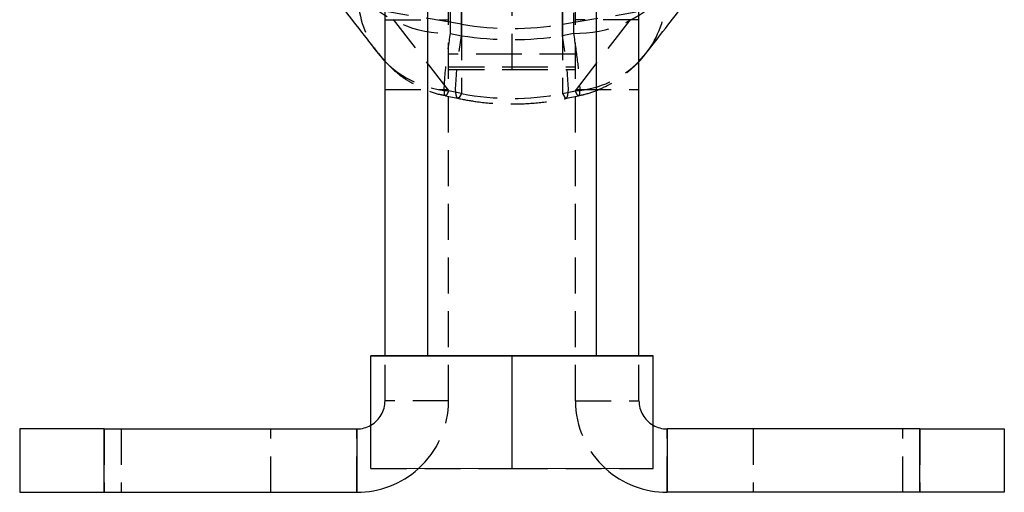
# Model space of a CAD drawing. Extents: x 40 to 416, y 11 to 279.
# Tile 20 of 39: x 228 to 262, y 221 to 238. Entities that reach past the tile are written whole.
import ezdxf

# ---------------------------------------------------------------- set-up
doc = ezdxf.new("R2010")
doc.units = 0
doc.linetypes.add('HIDDEN', pattern=[1.905, 1.27, -0.635])
doc.layers.get('0').update_dxf_attribs({"linetype": 'CONTINUOUS'})

msp = doc.modelspace()

# ---------------------------------------------------------------- linework, layer by layer
at = {"color": 7, "linetype": 'HIDDEN'}
for p, q in [((242.83622, 237.45451), (242.83978, 241.98924)), ((243.23204, 237.37074), (243.23204, 242.01864)), ((246.80205, 237.37074), (246.80205, 242.01864)), ((247.19431, 241.98924), (247.19787, 237.45451)), ((242.76705, 224.41633), (242.76705, 239.63845)), ((247.26705, 224.41633), (247.26705, 239.63845)), ((243.23204, 238.85554), (243.23204, 237.7773)), ((246.80205, 238.85554), (246.80205, 237.7773)), ((243.23204, 237.7773), (240.61882, 238.21711)), ((245.01705, 236.16633), (245.01705, 238.34153)), ((246.80205, 237.7773), (249.41527, 238.21711)), ((240.51705, 237.93382), (242.76705, 237.93382)), ((240.80974, 237.94642), (242.7712, 235.41397)), ((243.23204, 237.7773), (243.23204, 235.31644)), ((246.80205, 237.7773), (246.80205, 235.31644)), ((247.26289, 235.41397), (249.22436, 237.94642)), ((249.51705, 237.93382), (247.26705, 237.93382)), ((242.83622, 237.45451), (243.23204, 237.37074)), ((247.19787, 237.45451), (246.80205, 237.37074)), ((240.28244, 236.73439), (240.44077, 236.54207)), ((245.01705, 236.71673), (242.76705, 236.71673)), ((247.26705, 236.71673), (245.01705, 236.71673)), ((242.76705, 236.26633), (245.01705, 236.26633)), ((242.76705, 236.16633), (245.01705, 236.16633)), ((245.01705, 236.26633), (247.26705, 236.26633)), ((245.01705, 236.16633), (247.26705, 236.16633)), ((240.51705, 235.46633), (242.76705, 235.46633)), ((242.65737, 235.24063), (243.08672, 235.14976)), ((243.23204, 235.31644), (242.7712, 235.41397)), ((246.80205, 235.31644), (247.26289, 235.41397)), ((246.94737, 235.14976), (247.37672, 235.24063)), ((247.26705, 235.46633), (249.51705, 235.46633)), ((240.51705, 224.41633), (240.51705, 226.0145)), ((242.01705, 226.01547), (245.01705, 226.01742)), ((245.01705, 226.01742), (248.01705, 226.01547)), ((245.01705, 226.00444), (245.01705, 226.01742)), ((249.51705, 224.41633), (249.51705, 226.0145)), ((242.76705, 224.41633), (240.51705, 224.41633)), ((247.26705, 224.41633), (249.51705, 224.41633)), ((230.56705, 223.41633), (230.56705, 221.16633)), ((231.16705, 223.41633), (231.16705, 221.16633)), ((236.46705, 221.16633), (236.46705, 223.41633)), ((239.51705, 221.16633), (239.51705, 223.41633)), ((250.51705, 221.16633), (250.51705, 223.41633)), ((253.56705, 223.41633), (253.56705, 221.16633)), ((258.86705, 221.16633), (258.86705, 223.41633)), ((259.46705, 223.41633), (259.46705, 221.16633)), ((240.01705, 222.01418), (245.01705, 222.01742)), ((245.01705, 222.01742), (250.01705, 222.01418))]:
    msp.add_line(p, q, dxfattribs=at)
at = {"color": 7, "linetype": 'CONTINUOUS'}
for p, q in [((240.51705, 226.0145), (240.51705, 240.60847)), ((242.01705, 240.60643), (242.01705, 226.01093)), ((248.01705, 226.01093), (248.01705, 240.60643)), ((249.51705, 226.0145), (249.51705, 240.60847)), ((240.01705, 226.01418), (242.01705, 226.01547)), ((240.01705, 226.00769), (240.01705, 226.01418)), ((245.01705, 226.00444), (240.01705, 226.00769)), ((240.01705, 222.00769), (240.01705, 226.00769)), ((250.01705, 226.00769), (245.01705, 226.00444)), ((245.01705, 222.00445), (245.01705, 226.00444)), ((248.01705, 226.01547), (250.01705, 226.01418)), ((250.01705, 226.01418), (250.01705, 226.00769)), ((250.01705, 222.00769), (250.01705, 226.00769)), ((227.56705, 223.41633), (227.56705, 221.16633)), ((230.56705, 223.41633), (227.56705, 223.41633)), ((230.56705, 221.16633), (230.56705, 223.41633)), ((230.56705, 223.41633), (239.51705, 223.41633)), ((239.51705, 223.41633), (239.51705, 221.16633)), ((250.51705, 223.41633), (250.51705, 221.16633)), ((259.46705, 223.41633), (250.51705, 223.41633)), ((259.46705, 221.16633), (259.46705, 223.41633)), ((259.46705, 223.41633), (262.46704, 223.41633)), ((262.46704, 223.41633), (262.46704, 221.16633)), ((245.01705, 222.00445), (240.01705, 222.00769)), ((250.01705, 222.00769), (245.01705, 222.00445)), ((227.56705, 221.16633), (230.56705, 221.16633)), ((230.56705, 221.16633), (239.51705, 221.16633)), ((259.46705, 221.16633), (250.51705, 221.16633)), ((262.46704, 221.16633), (259.46705, 221.16633))]:
    msp.add_line(p, q, dxfattribs=at)
at = {"color": 7, "linetype": 'HIDDEN', "flags": 128}
for points in [[(243.23204, 235.31644), (243.14061, 235.17581), (243.07337, 235.15602), (243.03224, 235.25761), (243.0184, 235.47769), (243.03224, 235.80997), (243.07337, 236.24495), (243.14061, 236.77021), (243.23204, 237.37074)], [(246.80205, 235.31644), (246.89348, 235.17581), (246.96072, 235.15602), (247.00185, 235.25761), (247.01569, 235.47769), (247.00185, 235.80997), (246.96072, 236.24495), (246.89348, 236.77021), (246.80205, 237.37074)], [(248.01705, 226.01093), (248.00346, 226.01125), (247.89552, 226.01188), (247.68355, 226.01248), (247.3752, 226.01302), (246.98163, 226.01348), (246.51705, 226.01385), (245.99825, 226.01412), (245.44399, 226.01427), (244.8743, 226.0143), (244.30977, 226.01421), (243.7708, 226.014), (243.27687, 226.01368), (242.84584, 226.01326), (242.49329, 226.01276), (242.23194, 226.01219), (242.07126, 226.01157), (242.01705, 226.01093)]]:
    msp.add_lwpolyline(points, dxfattribs=at)
at = {"color": 7, "linetype": 'CONTINUOUS', "flags": 128}
for points in [[(240.26799, 236.74223), (240.50925, 236.4642), (240.51705, 236.45618)], [(249.51705, 236.45618), (249.52484, 236.4642), (249.76591, 236.74198)], [(242.01705, 226.01093), (242.07126, 226.01029), (242.23194, 226.00968), (242.49329, 226.00911), (242.84584, 226.00861), (243.27687, 226.00819), (243.7708, 226.00787), (244.30977, 226.00766), (244.8743, 226.00757), (245.44399, 226.0076), (245.99825, 226.00775), (246.51705, 226.00801), (246.98163, 226.00839), (247.3752, 226.00885), (247.68355, 226.00939), (247.89552, 226.00998), (248.00346, 226.01061), (248.01705, 226.01093)]]:
    msp.add_lwpolyline(points, dxfattribs=at)
at = {"color": 7, "linetype": 'HIDDEN'}
for centre, radius, start, end in [((242.99319, 238.84166), 3.44011, 181.802766, 217.609792), ((242.73873, 241.62228), 4.16891, 221.57009, 271.339981), ((247.29536, 241.62228), 4.16891, 268.660019, 318.42991), ((247.04091, 238.84166), 3.4401, 322.384813, 358.197272), ((245.01705, 248.38913), 10.76091, 260.451723, 279.548277), ((243.04294, 238.96052), 3.55694, 224.754501, 265.618601), ((246.99116, 238.96052), 3.55694, 274.381399, 315.245499), ((239.51705, 224.41633), 1, 300, 0), ((239.51705, 224.41633), 3.25, 312.14444, 0), ((250.51705, 224.41633), 3.25, 180, 227.85556), ((250.51705, 224.41633), 1, 180, 240)]:
    msp.add_arc(centre, radius, start, end, dxfattribs=at)
at = {"color": 7, "linetype": 'CONTINUOUS'}
for centre, radius, start, end in [((239.51705, 224.41633), 1, 270, 300), ((250.51705, 224.41633), 1, 240, 270), ((239.51705, 224.41633), 3.25, 270, 312.14444), ((250.51705, 224.41633), 3.25, 227.85556, 270)]:
    msp.add_arc(centre, radius, start, end, dxfattribs=at)
at = {"color": 7, "linetype": 'HIDDEN'}
for major_axis, ratio, start_param, end_param in [((10.27943, 0), 0.89339257, 4.53785606, 4.88692191), ((0, 11.26956), 0.91214118, 2.96705973, 3.31612558)]:
    msp.add_ellipse((245.01705, 246.41479), major_axis=major_axis, ratio=ratio, start_param=start_param, end_param=end_param, dxfattribs=at)
at = {"color": 7, "linetype": 'CONTINUOUS'}
for points, knots in [([(238.30532, 239.27675), (238.82909, 238.59999), (239.48221, 237.7561), (240.13762, 236.91055), (240.26743, 236.74308)], [0, 0, 0, 0, 0.80194552, 1, 1, 1, 1]), ([(249.76607, 236.74263), (250.22469, 237.33438), (250.87985, 238.17972), (251.53334, 239.02389), (251.72938, 239.27712)], [0, 0, 0, 0, 0.70001621, 1, 1, 1, 1]), ([(240.44077, 236.54207), (240.46306, 236.51138), (240.48654, 236.47908), (240.51559, 236.45196), (240.51705, 236.4506)], [0, 0, 0, 0, 0.94994908, 1, 1, 1, 1])]:
    msp.add_open_spline(points, degree=3, knots=knots, dxfattribs=at)
at = {"color": 7, "linetype": 'HIDDEN'}
for points, knots in [([(242.7712, 235.41397), (242.74987, 235.36573), (242.68201, 235.21225), (242.61658, 235.23056), (242.61202, 235.62993), (242.68061, 236.37063), (242.78434, 237.09316), (242.83622, 237.45451)], [0, 0, 0, 0, 0.10388801, 0.33051661, 0.55088338, 0.77538377, 1, 1, 1, 1]), ([(247.19787, 237.45451), (247.24975, 237.09316), (247.35348, 236.37063), (247.42207, 235.62993), (247.41751, 235.23056), (247.35208, 235.21225), (247.28422, 235.36573), (247.26289, 235.41397)], [0, 0, 0, 0, 0.22461623, 0.44911662, 0.66948339, 0.89611199, 1, 1, 1, 1]), ([(247.37373, 235.24898), (247.43142, 235.2586), (247.67406, 235.29908), (248.07791, 235.44687), (248.5677, 235.68259), (249.00505, 235.97319), (249.38263, 236.30342), (249.63297, 236.56264), (249.74398, 236.71844), (249.76251, 236.74444)], [0, 0, 0, 0, 0.06085782, 0.25596406, 0.44440636, 0.62659483, 0.80051424, 0.9666981, 1, 1, 1, 1]), ([(240.51705, 236.4506), (240.64409, 236.32452), (240.90521, 236.06536), (241.36625, 235.74071), (241.88046, 235.47675), (242.31815, 235.31062), (242.5856, 235.26357), (242.66014, 235.25046)], [0, 0, 0, 0, 0.21495834, 0.44180728, 0.6739748, 0.90912777, 1, 1, 1, 1]), ([(243.08672, 235.14976), (243.30345, 235.1086), (243.82973, 235.00865), (244.67902, 234.93823), (245.62327, 234.95162), (246.38036, 235.03741), (246.81762, 235.12405), (246.94737, 235.14976)], [0, 0, 0, 0, 0.17025651, 0.41344493, 0.65583835, 0.89787433, 1, 1, 1, 1])]:
    msp.add_open_spline(points, degree=3, knots=knots, dxfattribs=at)

doc.saveas('drawing.dxf')
